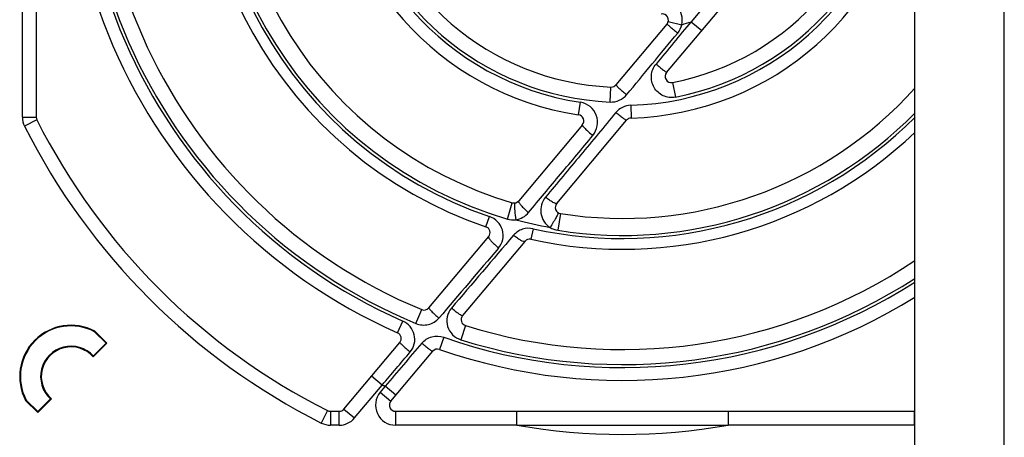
# Model space of a CAD drawing. Header units: millimetres. Extents: x 0 to 1188, y 0 to 840.
# Tile 14 of 41: x 447 to 511, y 695 to 722. Entities that reach past the tile are written whole.
import ezdxf

# ---------------------------------------------------------------- set-up
doc = ezdxf.new("R2010")
doc.units = ezdxf.units.MM
doc.header["$LTSCALE"] = 65.34
doc.layers.get('0').update_dxf_attribs({"linetype": 'CONTINUOUS'})

msp = doc.modelspace()

# ---------------------------------------------------------------- linework, layer by layer
at = {"color": 7, "linetype": 'CONTINUOUS'}
for p, q in [((448.257, 749.571), (448.257, 715.923)), ((505.212, 659.551), (505.212, 739.551)), ((489.117, 718.822), (495.833, 726.826)), ((489.142, 721.964), (485.833, 718.02)), ((481.993, 710.332), (486.519, 715.726)), ((483.654, 715.423), (479.53, 710.509)), ((473.702, 703.563), (477.583, 708.188)), ((479.931, 707.875), (475.89, 703.059)), ((452.054, 702.054), (452.028, 702.019)), ((452.028, 702.019), (452.78, 701.267)), ((452.841, 701.267), (452.054, 702.054)), ((451.954, 700.38), (452.841, 701.267)), ((452.78, 701.267), (451.955, 700.443)), ((452.841, 701.267), (452.78, 701.267)), ((468.198, 697.003), (471.822, 701.322)), ((471.24, 697.518), (473.954, 700.752)), ((448.35, 696.776), (449.238, 697.664)), ((449.175, 697.662), (448.35, 696.838)), ((447.563, 697.563), (447.599, 697.589)), ((447.563, 697.563), (448.35, 696.776)), ((448.35, 696.838), (447.599, 697.589)), ((448.35, 696.776), (448.35, 696.838)), ((467.319, 696.861), (467.892, 696.861)), ((471.547, 696.861), (505.195, 696.861))]:
    msp.add_line(p, q, dxfattribs=at)
at = {"color": 9, "linetype": 'CONTINUOUS'}
for p, q in [((511.008, 659.551), (511.008, 739.551)), ((447.357, 715.923), (447.357, 728.002)), ((495.143, 727.404), (490.704, 722.114)), ((489.225, 722.128), (490.1, 721.919)), ((490.704, 722.114), (491.394, 721.536)), ((489.5, 718.173), (489.685, 717.22)), ((485.466, 716.908), (485.509, 717.877)), ((483.407, 716.076), (483.531, 716.892)), ((486.789, 716.695), (486.814, 715.869)), ((447.357, 715.923), (448.257, 715.923)), ((448.3, 715.743), (447.496, 715.338)), ((478.803, 709.323), (479.112, 710.382)), ((477.405, 708.824), (477.631, 709.487)), ((482.236, 709.68), (482.062, 708.59)), ((480.475, 708.692), (480.324, 708.008)), ((472.87, 702.553), (473.242, 703.45)), ((471.677, 701.945), (472.014, 702.705)), ((476.077, 702.42), (475.786, 701.494)), ((474.666, 701.657), (474.392, 700.872)), ((470.68, 698.562), (469.991, 699.14)), ((468.887, 696.425), (470.68, 698.562)), ((470.873, 698.48), (470.551, 698.096)), ((471.562, 697.901), (470.873, 698.48)), ((470.551, 698.096), (471.24, 697.518)), ((468.198, 697.003), (468.887, 696.425)), ((467.139, 696.903), (466.734, 696.1)), ((467.319, 696.861), (467.319, 695.961)), ((467.892, 695.961), (467.892, 696.861)), ((471.547, 696.861), (471.547, 695.961)), ((479.399, 695.961), (479.399, 696.86)), ((493.116, 696.86), (493.116, 695.961)), ((505.195, 695.961), (505.195, 696.861)), ((467.891, 695.961), (467.319, 695.961)), ((479.399, 695.961), (471.547, 695.961)), ((505.195, 695.961), (493.116, 695.961))]:
    msp.add_line(p, q, dxfattribs=at)
at = {"color": 7, "linetype": 'CONTINUOUS'}
for centre, radius, start, end in [((486.257, 734.861), 36, 160.75641, 246.10942), ((486.257, 734.861), 34, 162.57724, 247.49336), ((486.257, 734.861), 27.5, 167.53986, 251.22351), ((486.257, 734.861), 25.5, 170.92691, 253.7277), ((486.257, 734.861), 19, 181.67837, 261.37375), ((486.257, 734.861), 17, 280.99658, 357.47634), ((486.257, 734.861), 17, 190.99658, 267.47634), ((486.257, 734.861), 19, 271.67837, 351.37375), ((488.836, 722.221), 0.4, 320, 101.53108), ((489.424, 718.565), 0.4, 140, 280.99658), ((486.257, 734.861), 25.5, 260.92691, 318.03712), ((485.526, 718.277), 0.4, 267.47634, 320), ((448.657, 715.923), 0.4, 180, 206.7331), ((486.257, 734.861), 42.5, 206.7331, 243.2669), ((483.347, 715.68), 0.4, 320, 81.37375), ((486.825, 715.469), 0.4, 91.67837, 140), ((486.257, 734.861), 27.5, 257.53986, 313.57823), ((479.224, 710.766), 0.4, 253.7277, 320), ((482.299, 710.075), 0.4, 140, 260.92691), ((477.277, 708.445), 0.4, 320, 71.22351), ((480.237, 707.618), 0.4, 77.53986, 140), ((486.257, 734.861), 34, 252.57724, 303.88818), ((486.257, 734.861), 36, 250.75641, 301.77366), ((473.395, 703.82), 0.4, 247.49336, 320), ((476.197, 702.802), 0.4, 140, 252.57724), ((450.507, 699.111), 3.326, 62.27386, 207.72614), ((450.507, 699.111), 3.282, 62.3892, 207.6108), ((471.515, 701.579), 0.4, 320, 66.10942), ((450.507, 699.111), 1.968, 42.61081, 227.38919), ((450.507, 699.111), 1.924, 41.25538, 228.74462), ((474.26, 700.494), 0.4, 70.75641, 140), ((446.594, 700.555), 5.363, 358.12959, 358.8073), ((449.063, 703.024), 5.363, 271.1927, 271.87041), ((467.892, 697.261), 0.4, 270, 320), ((471.547, 697.261), 0.4, 140, 270), ((467.319, 697.261), 0.4, 243.2669, 270), ((486.254, 3227.462), 2531.511, 269.844833, 270.155294)]:
    msp.add_arc(centre, radius, start, end, dxfattribs=at)
at = {"color": 9, "linetype": 'CONTINUOUS'}
for centre, radius, start, end in [((486.257, 734.861), 35.168, 160.75428, 246.10938), ((486.257, 734.861), 34.971, 162.57649, 247.49336), ((486.257, 734.861), 26.8, 167.53872, 251.22303), ((486.257, 734.861), 26.603, 170.92394, 253.72712), ((486.257, 734.861), 18.174, 181.67902, 261.37584), ((486.257, 734.861), 17.97, 280.9967, 357.4757), ((486.257, 734.861), 18.174, 271.68835, 351.37365), ((486.257, 734.861), 17.97, 190.99707, 267.46662), ((488.836, 722.221), 1.3, 346.5769, 101.53757), ((486.257, 734.861), 13.5, 286.53967, 289.23351), ((486.257, 734.861), 26.603, 260.92663, 315.43949), ((448.657, 715.923), 1.3, 179.99971, 206.73322), ((486.257, 734.861), 26.8, 257.53979, 315.03597), ((486.257, 734.861), 43.4, 206.73311, 243.26689), ((486.257, 734.861), 26.5, 254.86866, 259.78612), ((2272.275, -822.922), 2357.9, 139.504501, 139.655358), ((2286.721, -834.974), 2376.913, 139.540035, 139.683728), ((486.257, 734.861), 34.971, 252.57665, 302.82301), ((486.257, 734.861), 35.168, 250.75598, 302.61896), ((486.257, 734.861), 39.5, 246.77461, 247.07785), ((471.547, 697.261), 1.3, 139.99379, 270.00621), ((467.892, 697.261), 1.3, 269.99666, 320.00334), ((467.319, 697.261), 1.3, 243.26678, 270.00029), ((486.257, 734.861), 39.5, 260.00078, 279.99922)]:
    msp.add_arc(centre, radius, start, end, dxfattribs=at)
for points in [[(490.704, 722.114), (489.946, 721.199), (489.192, 720.281), (488.432, 719.368)], [(489.834, 721.379), (489.962, 721.533), (490.055, 721.723), (490.1, 721.919)], [(486.525, 717.378), (487.631, 718.71), (488.728, 720.048), (489.834, 721.379)], [(478.803, 709.323), (478.975, 709.273), (479.161, 709.258), (479.34, 709.28)], [(481.558, 708.781), (481.709, 708.684), (481.884, 708.618), (482.062, 708.59)], [(473.244, 701.279), (472.454, 700.346), (471.663, 699.413), (470.873, 698.48)], [(470.68, 698.562), (471.285, 699.276), (471.89, 699.99), (472.495, 700.705)]]:
    msp.add_open_spline(points, degree=3, dxfattribs=at)
for points, knots in [([(489.142, 721.964), (489.141, 721.963), (489.15, 721.959), (489.155, 721.95), (489.174, 721.936), (489.207, 721.907), (489.266, 721.858), (489.35, 721.786), (489.454, 721.698), (489.617, 721.561), (489.745, 721.453), (489.833, 721.378)], [0, 0, 0, 0, 0.004865, 0.019302, 0.043164, 0.076274, 0.168768, 0.293257, 0.44481, 0.617672, 1, 1, 1, 1]), ([(489.685, 717.22), (489.424, 717.169), (488.856, 717.237), (488.234, 717.81), (488.081, 718.503), (488.206, 719.029), (488.347, 719.263), (488.432, 719.368)], [0, 0, 0, 0, 0.249281, 0.498454, 0.747696, 0.87383, 1, 1, 1, 1]), ([(488.432, 719.368), (488.518, 719.295), (488.643, 719.192), (488.804, 719.061), (488.905, 718.979), (488.989, 718.913), (489.047, 718.868), (489.082, 718.843), (489.1, 718.831), (489.109, 718.826), (489.116, 718.821), (489.117, 718.822)], [0, 0, 0, 0, 0.384243, 0.556933, 0.707817, 0.83147, 0.92344, 0.956303, 0.980063, 0.994587, 1, 1, 1, 1]), ([(485.833, 718.02), (485.828, 718.014), (485.852, 717.988), (485.88, 717.952), (485.946, 717.888), (486.029, 717.809), (486.134, 717.713), (486.3, 717.567), (486.432, 717.454), (486.523, 717.378)], [0, 0, 0, 0, 0.021868, 0.080007, 0.173389, 0.298471, 0.450133, 0.622342, 1, 1, 1, 1]), ([(484.333, 714.739), (484.479, 714.916), (484.681, 715.354), (484.616, 716.07), (484.203, 716.658), (483.76, 716.861), (483.532, 716.893)], [0, 0, 0, 0, 0.249549, 0.499248, 0.749417, 1, 1, 1, 1]), ([(485.463, 716.908), (485.662, 716.899), (486.069, 716.975), (486.396, 717.227), (486.525, 717.378)], [0, 0, 0, 0, 0.500178, 1, 1, 1, 1]), ([(485.825, 716.223), (485.451, 715.758), (484.686, 714.844), (483.541, 713.473), (482.406, 712.102), (481.646, 711.192), (481.267, 710.738)], [0, 0, 0, 0, 0.251068, 0.501567, 0.751277, 1, 1, 1, 1]), ([(486.793, 716.695), (486.609, 716.688), (486.24, 716.6), (485.943, 716.364), (485.825, 716.223)], [0, 0, 0, 0, 0.500343, 1, 1, 1, 1]), ([(486.519, 715.726), (486.515, 715.721), (486.486, 715.732), (486.448, 715.752), (486.38, 715.796), (486.296, 715.855), (486.194, 715.93), (486.035, 716.053), (485.912, 716.153), (485.828, 716.223)], [0, 0, 0, 0, 0.02341, 0.08063, 0.172121, 0.294767, 0.444502, 0.616188, 1, 1, 1, 1]), ([(483.654, 715.423), (483.648, 715.416), (483.662, 715.383), (483.693, 715.341), (483.754, 715.27), (483.875, 715.145), (484.069, 714.963), (484.24, 714.816), (484.333, 714.739)], [0, 0, 0, 0, 0.026602, 0.08636, 0.180301, 0.305269, 0.62707, 1, 1, 1, 1]), ([(480.174, 709.741), (480.516, 710.157), (481.21, 710.985), (482.248, 712.232), (483.291, 713.482), (483.99, 714.316), (484.333, 714.739)], [0, 0, 0, 0, 0.24854, 0.498182, 0.748732, 1, 1, 1, 1]), ([(479.53, 710.509), (479.508, 710.482), (479.563, 710.352), (479.687, 710.198), (479.905, 709.969), (480.078, 709.819), (480.174, 709.741)], [0, 0, 0, 0, 0.102255, 0.322664, 0.638534, 1, 1, 1, 1]), ([(481.267, 710.738), (481.151, 710.595), (480.97, 710.26), (480.935, 709.692), (481.13, 709.155), (481.402, 708.883), (481.558, 708.781)], [0, 0, 0, 0, 0.249497, 0.498263, 0.747991, 1, 1, 1, 1]), ([(481.993, 710.332), (481.975, 710.311), (481.865, 710.336), (481.725, 710.412), (481.503, 710.554), (481.35, 710.671), (481.268, 710.738)], [0, 0, 0, 0, 0.097473, 0.310488, 0.624347, 1, 1, 1, 1]), ([(479.253, 710.269), (479.246, 710.13), (479.273, 709.798), (479.311, 709.469), (479.34, 709.279)], [0, 0, 0, 0, 0.419394, 1, 1, 1, 1]), ([(479.276, 710.369), (479.266, 710.368), (479.256, 710.322), (479.254, 710.293), (479.253, 710.269)], [0, 0, 0, 0, 0.293265, 1, 1, 1, 1]), ([(478.224, 707.445), (478.355, 707.603), (478.551, 707.987), (478.522, 708.63), (478.198, 709.19), (477.828, 709.416), (477.631, 709.487)], [0, 0, 0, 0, 0.248463, 0.496745, 0.747161, 1, 1, 1, 1]), ([(479.34, 709.279), (479.501, 709.301), (479.816, 709.405), (480.07, 709.618), (480.174, 709.741)], [0, 0, 0, 0, 0.502002, 1, 1, 1, 1]), ([(482.082, 709.739), (482.09, 709.733), (482.082, 709.692), (482.061, 709.636), (482.014, 709.537), (481.95, 709.416), (481.867, 709.271), (481.738, 709.055), (481.632, 708.891), (481.558, 708.781)], [0, 0, 0, 0, 0.025938, 0.087552, 0.184686, 0.313166, 0.466733, 0.63807, 1, 1, 1, 1]), ([(480.475, 708.692), (480.245, 708.74), (479.754, 708.723), (479.345, 708.446), (479.193, 708.271)], [0, 0, 0, 0, 0.502807, 1, 1, 1, 1]), ([(477.583, 708.188), (477.575, 708.179), (477.575, 708.14), (477.622, 708.045), (477.748, 707.885), (477.958, 707.672), (478.13, 707.521), (478.224, 707.444)], [0, 0, 0, 0, 0.037413, 0.101414, 0.320205, 0.636163, 1, 1, 1, 1]), ([(479.931, 707.875), (479.912, 707.853), (479.801, 707.871), (479.654, 707.947), (479.43, 708.086), (479.276, 708.204), (479.193, 708.271)], [0, 0, 0, 0, 0.101672, 0.315047, 0.627242, 1, 1, 1, 1]), ([(473.702, 703.563), (473.697, 703.556), (473.711, 703.525), (473.741, 703.486), (473.8, 703.418), (473.917, 703.299), (474.106, 703.122), (474.271, 702.98), (474.361, 702.904)], [0, 0, 0, 0, 0.025634, 0.084636, 0.177819, 0.30213, 0.623816, 1, 1, 1, 1]), ([(475.168, 703.545), (475.035, 703.383), (474.838, 702.993), (474.874, 702.341), (475.209, 701.781), (475.587, 701.56), (475.786, 701.494)], [0, 0, 0, 0, 0.24927, 0.498964, 0.74929, 1, 1, 1, 1]), ([(475.89, 703.059), (475.885, 703.053), (475.854, 703.057), (475.81, 703.078), (475.738, 703.117), (475.608, 703.202), (475.413, 703.345), (475.253, 703.473), (475.168, 703.544)], [0, 0, 0, 0, 0.027422, 0.086079, 0.178037, 0.300558, 0.620219, 1, 1, 1, 1]), ([(472.87, 702.553), (472.996, 702.501), (473.265, 702.435), (473.679, 702.465), (474.063, 702.621), (474.273, 702.802), (474.361, 702.904)], [0, 0, 0, 0, 0.250348, 0.500554, 0.750472, 1, 1, 1, 1]), ([(472.495, 700.705), (472.621, 700.857), (472.81, 701.222), (472.802, 701.835), (472.525, 702.382), (472.193, 702.622), (472.014, 702.706)], [0, 0, 0, 0, 0.249885, 0.499667, 0.749692, 1, 1, 1, 1]), ([(473.244, 701.279), (473.411, 701.474), (473.876, 701.769), (474.423, 701.741), (474.666, 701.658)], [0, 0, 0, 0, 0.499557, 1, 1, 1, 1]), ([(471.822, 701.322), (471.818, 701.317), (471.843, 701.293), (471.869, 701.259), (471.934, 701.198), (472.014, 701.122), (472.117, 701.03), (472.278, 700.889), (472.406, 700.779), (472.495, 700.705)], [0, 0, 0, 0, 0.021099, 0.07861, 0.171296, 0.295752, 0.447058, 0.619442, 1, 1, 1, 1]), ([(473.244, 701.279), (473.331, 701.206), (473.458, 701.102), (473.621, 700.974), (473.727, 700.893), (473.813, 700.831), (473.883, 700.782), (473.921, 700.762), (473.95, 700.746), (473.954, 700.752)], [0, 0, 0, 0, 0.382166, 0.554133, 0.704706, 0.828362, 0.920467, 0.977847, 1, 1, 1, 1])]:
    msp.add_open_spline(points, degree=3, knots=knots, dxfattribs=at)

doc.saveas('drawing.dxf')
